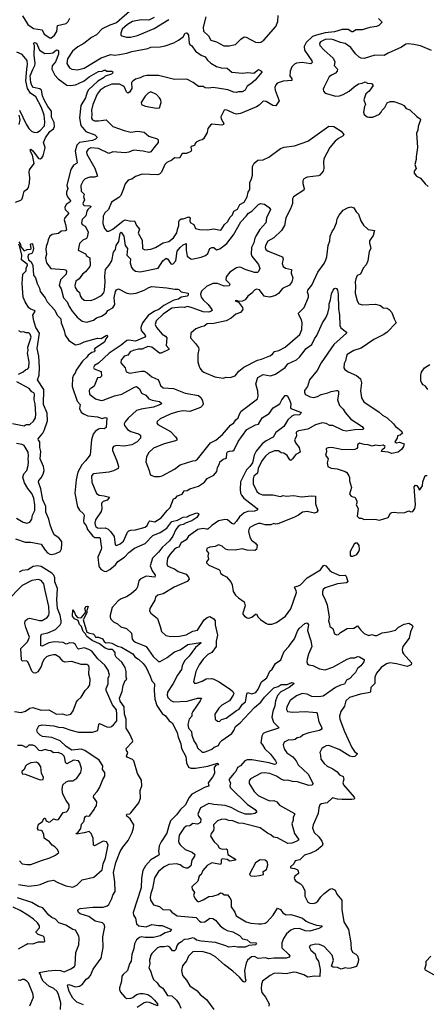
# Model space of a CAD drawing. Extents: x 1843161 to 1959474, y 907081 to 1016326.
# Tile 20 of 256: x 1865409 to 1869677, y 918041 to 928376. Entities that reach past the tile are written whole.
import ezdxf

# ---------------------------------------------------------------- set-up
doc = ezdxf.new("R2010")
doc.units = 0

msp = doc.modelspace()

# ---------------------------------------------------------------- linework, layer by layer
at = {"layer": '0CON20XD'}
for points in [[(1866588, 928485), (1866425, 928343), (1866355, 928319), (1866275, 928281), (1866215, 928218), (1866161, 928189), (1866083, 928127), (1866019, 928091), (1865963, 928045), (1865912, 927965), (1865904, 927915), (1865931, 927871), (1865955, 927857), (1866015, 927850), (1866085, 927868), (1866264, 927974), (1866365, 928010), (1866405, 928004), (1866455, 928010), (1866535, 928025), (1866585, 928043), (1866755, 928075), (1866785, 928088), (1866885, 928091), (1866935, 928100), (1867026, 928134), (1867075, 928161), (1867124, 928195), (1867145, 928234), (1867159, 928239), (1867168, 928235), (1867179, 928215), (1867188, 928125), (1867194, 928115), (1867215, 928100), (1867255, 928047), (1867315, 928003), (1867354, 927985), (1867380, 927950), (1867415, 927919), (1867476, 927886), (1867525, 927872), (1867585, 927866), (1867635, 927824), (1867747, 927813), (1867805, 927820), (1867865, 927814), (1867915, 927853), (1867946, 927836), (1867949, 927825), (1867880, 927740), (1867835, 927701), (1867795, 927678), (1867774, 927636), (1867745, 927620), (1867705, 927619), (1867685, 927611), (1867655, 927614), (1867595, 927640), (1867485, 927658), (1867435, 927664), (1867395, 927656), (1867355, 927661), (1867335, 927676), (1867285, 927673), (1867229, 927715), (1867163, 927753), (1867035, 927748), (1866865, 927790), (1866745, 927789), (1866707, 927783), (1866674, 927766), (1866625, 927752), (1866595, 927732), (1866584, 927716), (1866585, 927654), (1866562, 927615), (1866545, 927605), (1866530, 927620), (1866505, 927673), (1866455, 927700), (1866375, 927698), (1866305, 927670), (1866255, 927635), (1866222, 927595), (1866177, 927485), (1866161, 927425), (1866165, 927385), (1866161, 927341), (1866174, 927324), (1866195, 927315), (1866235, 927313), (1866315, 927323), (1866386, 927256), (1866505, 927212), (1866575, 927195), (1866644, 927205), (1866715, 927196), (1866765, 927154), (1866852, 927125), (1866863, 927115), (1866863, 927085), (1866818, 927032), (1866785, 926988), (1866765, 926981), (1866705, 926997), (1866605, 927005), (1866555, 926986), (1866515, 926979), (1866385, 926989), (1866345, 926972), (1866235, 927025), (1866155, 927030), (1866126, 927015), (1866111, 926989), (1866114, 926965), (1866196, 926816), (1866224, 926735), (1866195, 926722), (1866145, 926724), (1866095, 926705), (1866075, 926685), (1866052, 926635), (1866053, 926575), (1866086, 926545), (1866078, 926515), (1866088, 926485), (1866071, 926445), (1866074, 926435), (1866087, 926427), (1866144, 926423), (1866158, 926415), (1866125, 926384), (1866115, 926366), (1866102, 926318), (1866063, 926277), (1866058, 926245), (1866066, 926226), (1866095, 926210), (1866123, 926155), (1866126, 926145), (1866116, 926093), (1866110, 926080), (1866070, 926060), (1866036, 926025), (1866024, 925955), (1866099, 925919), (1866115, 925893), (1866145, 925875), (1866148, 925795), (1866146, 925784), (1866101, 925729), (1866068, 925705), (1866033, 925657), (1865998, 925632), (1865986, 925586), (1865991, 925565), (1866008, 925535), (1866035, 925513), (1866045, 925476), (1866058, 925455), (1866085, 925431), (1866155, 925430), (1866195, 925443), (1866268, 925482), (1866291, 925509), (1866299, 925535), (1866305, 925625), (1866301, 925685), (1866310, 925755), (1866345, 925795), (1866375, 925845), (1866392, 925935), (1866415, 925965), (1866423, 926005), (1866451, 926049), (1866463, 926135), (1866475, 926144), (1866502, 926105), (1866516, 926005), (1866542, 925975), (1866535, 925905), (1866571, 925865), (1866569, 925825), (1866582, 925775), (1866595, 925757), (1866625, 925736), (1866675, 925728), (1866861, 925769), (1866910, 925845), (1866945, 925874), (1866965, 925861), (1866995, 925812), (1867015, 925809), (1867047, 925843), (1867062, 925945), (1867095, 925985), (1867125, 926012), (1867156, 926026), (1867155, 925955), (1867165, 925895), (1867205, 925865), (1867215, 925863), (1867315, 925882), (1867359, 925901), (1867385, 925922), (1867405, 925974), (1867425, 925986), (1867445, 925983), (1867475, 925960), (1867511, 925969), (1867584, 926026), (1867654, 926116), (1867729, 926255), (1867787, 926313), (1867811, 926345), (1867845, 926365), (1867914, 926436), (1867935, 926447), (1867978, 926438), (1868026, 926406), (1868041, 926385), (1868000, 926295), (1867994, 926245), (1867931, 926175), (1867887, 926103), (1867877, 926083), (1867868, 926035)], [(1865438, 928415), (1865494, 928325), (1865555, 928283), (1865645, 928269), (1865665, 928225), (1865724, 928185), (1865735, 928183), (1865775, 928215), (1865797, 928253), (1865806, 928314), (1865895, 928336), (1865916, 928355), (1865935, 928391)], [(1869175, 928389), (1869208, 928358), (1869210, 928345), (1869180, 928315), (1869155, 928306), (1869085, 928294), (1869005, 928269), (1868942, 928268), (1868905, 928248), (1868895, 928248), (1868855, 928273), (1868795, 928274), (1868715, 928250), (1868615, 928237), (1868526, 928214), (1868482, 928198), (1868416, 928135), (1868394, 928094), (1868400, 928055), (1868474, 927945), (1868480, 927925), (1868465, 927914), (1868375, 927925), (1868315, 927918), (1868295, 927910), (1868265, 927880), (1868247, 927835), (1868246, 927785), (1868267, 927755), (1868265, 927739), (1868175, 927730), (1868112, 927708), (1868097, 927693), (1868088, 927665), (1868089, 927635), (1868132, 927525), (1868099, 927471), (1868065, 927474), (1867995, 927518), (1867965, 927522), (1867921, 927479), (1867895, 927462), (1867725, 927390), (1867685, 927383), (1867660, 927390), (1867595, 927424), (1867565, 927431), (1867554, 927426), (1867521, 927355), (1867524, 927334), (1867550, 927285), (1867548, 927275), (1867531, 927269), (1867425, 927279), (1867410, 927270), (1867383, 927235), (1867375, 927191), (1867338, 927125), (1867325, 927114), (1867295, 927109), (1867260, 927090), (1867249, 927075), (1867244, 927056), (1867210, 927045), (1867206, 927035), (1867211, 927005), (1867205, 926993), (1867159, 926971), (1867115, 926970), (1867085, 926923), (1867035, 926925), (1867007, 926903), (1866952, 926878), (1866934, 926856), (1866899, 926775), (1866875, 926753), (1866855, 926748), (1866695, 926754), (1866625, 926729), (1866585, 926702), (1866549, 926691), (1866517, 926653), (1866498, 926602), (1866469, 926531), (1866451, 926509), (1866371, 926459), (1866340, 926385), (1866303, 926347), (1866286, 926315), (1866282, 926235), (1866299, 926185), (1866325, 926157), (1866345, 926156), (1866385, 926176), (1866495, 926266), (1866515, 926276), (1866575, 926260), (1866613, 926263), (1866635, 926215), (1866666, 926176), (1866654, 926134), (1866695, 926062), (1866699, 925975), (1866721, 925961), (1866785, 925966), (1866833, 925985), (1866915, 926034), (1866975, 926049), (1867025, 926085), (1867060, 926140), (1867065, 926175), (1867081, 926215), (1867081, 926255), (1867087, 926273), (1867104, 926286), (1867125, 926284), (1867185, 926306), (1867198, 926295), (1867193, 926265), (1867198, 926248), (1867235, 926227), (1867255, 926184), (1867295, 926173), (1867385, 926171), (1867445, 926182), (1867515, 926168), (1867525, 926171), (1867558, 926225), (1867589, 926255), (1867618, 926302), (1867642, 926328), (1867655, 926365), (1867695, 926388), (1867720, 926435), (1867765, 926462), (1867795, 926515), (1867806, 926564), (1867823, 926595), (1867824, 926666), (1867842, 926705), (1867852, 926745), (1867854, 926835), (1867870, 926870), (1867908, 926902), (1867965, 926905), (1868025, 926933), (1868146, 927024), (1868185, 927038), (1868295, 927050), (1868435, 927102), (1868655, 927258), (1868708, 927255), (1868785, 927204), (1868811, 927171), (1868806, 927155), (1868755, 927127), (1868720, 927100), (1868664, 927035), (1868601, 926915), (1868598, 926885), (1868603, 926815), (1868595, 926785), (1868559, 926745), (1868545, 926738), (1868425, 926722), (1868390, 926705), (1868382, 926685), (1868381, 926655), (1868394, 926605), (1868393, 926585), (1868284, 926515), (1868274, 926496), (1868274, 926445), (1868251, 926389), (1868201, 926295), (1868188, 926215), (1868158, 926162), (1868075, 926087), (1868015, 926050), (1867990, 926005), (1867987, 925985), (1867993, 925963), (1868016, 925945), (1868166, 925885), (1868173, 925865), (1868165, 925815), (1868176, 925785), (1868198, 925768), (1868262, 925752), (1868260, 925715), (1868277, 925665), (1868267, 925623), (1868242, 925588), (1868167, 925553), (1868125, 925502), (1868095, 925480), (1868035, 925465), (1867989, 925469), (1867974, 925475), (1867925, 925541), (1867895, 925548), (1867872, 925538), (1867844, 925505), (1867805, 925475), (1867775, 925435), (1867749, 925421), (1867708, 925418), (1867685, 925430), (1867670, 925425), (1867705, 925412), (1867749, 925355), (1867750, 925335), (1867726, 925304), (1867678, 925285), (1867627, 925243), (1867575, 925216), (1867445, 925188), (1867377, 925183), (1867345, 925159), (1867315, 925153), (1867259, 925131), (1867204, 925086), (1867203, 925035), (1867255, 924978), (1867284, 924934), (1867289, 924915), (1867280, 924865), (1867280, 924785), (1867292, 924735), (1867304, 924714), (1867320, 924690), (1867342, 924675), (1867458, 924628), (1867545, 924612), (1867575, 924622), (1867619, 924621), (1867672, 924638), (1867710, 924685), (1867761, 924729), (1867905, 924803), (1867948, 924812), (1868035, 924846), (1868064, 924865), (1868085, 924892), (1868128, 924902), (1868195, 924940), (1868348, 925072), (1868372, 925125), (1868373, 925193), (1868367, 925225), (1868339, 925279), (1868336, 925295), (1868396, 925355), (1868440, 925465), (1868441, 925485), (1868431, 925515), (1868435, 925538), (1868475, 925590), (1868540, 925725), (1868604, 925815), (1868624, 925855), (1868634, 925885), (1868646, 926005), (1868664, 926055), (1868668, 926102), (1868692, 926158), (1868707, 926177), (1868736, 926245), (1868743, 926287), (1868762, 926325), (1868805, 926376), (1868848, 926402), (1868885, 926411), (1868915, 926400), (1868940, 926360), (1868966, 926335), (1868990, 926265), (1869018, 926218), (1869065, 926173), (1869132, 926162), (1869118, 926112), (1869082, 926055), (1869081, 926035), (1869094, 925975), (1869077, 925943), (1869064, 925845), (1869046, 925803), (1869015, 925767), (1868987, 925703), (1868951, 925689), (1868936, 925655), (1868930, 925625), (1868935, 925575), (1868931, 925505), (1868950, 925425), (1868970, 925395), (1869006, 925384), (1869145, 925391), (1869196, 925376), (1869225, 925352), (1869267, 925347), (1869287, 925335), (1869314, 925304), (1869338, 925235), (1869359, 925195), (1869265, 925095), (1869230, 925070), (1869125, 925020), (1868992, 924928), (1868915, 924903), (1868847, 924863), (1868838, 924845), (1868829, 924795), (1868814, 924766), (1868812, 924722), (1868822, 924705), (1868858, 924678), (1868945, 924640), (1868986, 924605), (1868996, 924565), (1868985, 924480), (1868997, 924405), (1869021, 924365), (1869183, 924255), (1869216, 924226), (1869267, 924197), (1869333, 924135), (1869353, 924105), (1869377, 924087), (1869412, 924062), (1869427, 924035), (1869404, 924016), (1869375, 924008), (1869372, 923985), (1869348, 923945), (1869364, 923934), (1869395, 923940), (1869444, 923924), (1869438, 923895), (1869417, 923863), (1869383, 923835), (1869315, 923824), (1869278, 923838), (1869208, 923845), (1869212, 923865), (1869238, 923882), (1869246, 923895), (1869225, 923911), (1869185, 923903), (1869145, 923909), (1869109, 923900), (1869067, 923915), (1869025, 923917), (1868975, 923930), (1868953, 923915), (1868954, 923885), (1868949, 923875), (1868925, 923865), (1868802, 923862), (1868685, 923885), (1868647, 923883), (1868627, 923875), (1868631, 923839), (1868620, 923805), (1868646, 923766), (1868636, 923724), (1868643, 923685), (1868677, 923667), (1868742, 923662), (1868825, 923634), (1868844, 923624), (1868865, 923588)], [(1866820, 928400), (1866765, 928372), (1866684, 928374), (1866594, 928355), (1866541, 928325), (1866486, 928275), (1866470, 928235), (1866472, 928215), (1866482, 928205), (1866531, 928191), (1866573, 928193), (1866645, 928211), (1866822, 928285), (1866975, 928379)], [(1867361, 928405), (1867333, 928297), (1867338, 928255), (1867390, 928205), (1867415, 928161), (1867475, 928142), (1867552, 928102), (1867607, 928103), (1867675, 928116), (1867729, 928171), (1867765, 928195), (1867785, 928191), (1867885, 928140), (1867915, 928136), (1867939, 928141), (1867970, 928160), (1868096, 928304), (1868118, 928355), (1868122, 928418)], [(1869733, 928053), (1869615, 928100), (1869545, 928115), (1869485, 928122), (1869462, 928118), (1869415, 928086), (1869275, 928024), (1869235, 927999), (1869135, 928002), (1869025, 927969), (1868993, 927973), (1868973, 927983), (1868935, 928016), (1868885, 928085), (1868825, 928127), (1868775, 928137), (1868704, 928165), (1868675, 928171), (1868615, 928168), (1868566, 928145), (1868556, 928125), (1868561, 928105), (1868605, 928055), (1868701, 927971), (1868717, 927935), (1868711, 927895), (1868746, 927855), (1868742, 927835), (1868725, 927816), (1868681, 927795), (1868658, 927775), (1868605, 927672), (1868596, 927645), (1868599, 927625), (1868615, 927606), (1868631, 927601), (1868724, 927574), (1868765, 927578), (1868805, 927591), (1868866, 927625), (1868918, 927672), (1868965, 927701), (1869005, 927708), (1869035, 927722), (1869061, 927711), (1869100, 927705), (1869120, 927685), (1869077, 927625), (1869041, 927599), (1869022, 927535), (1869039, 927485), (1869029, 927465), (1869017, 927405), (1869025, 927382), (1869055, 927357), (1869075, 927351), (1869115, 927354), (1869185, 927384), (1869203, 927405), (1869213, 927427), (1869243, 927455), (1869267, 927503), (1869297, 927517), (1869335, 927517), (1869415, 927488), (1869440, 927475), (1869464, 927444), (1869505, 927430), (1869579, 927359), (1869612, 927335), (1869617, 927323), (1869590, 927255), (1869587, 927215), (1869573, 927185), (1869586, 927035), (1869569, 926935), (1869570, 926910), (1869557, 926855), (1869569, 926815), (1869549, 926785), (1869551, 926765), (1869574, 926734), (1869615, 926714), (1869665, 926653), (1869698, 926625)], [(1865365, 926459), (1865420, 926480), (1865436, 926495), (1865446, 926534), (1865455, 926575), (1865491, 926599), (1865500, 926615), (1865512, 926665), (1865515, 926715), (1865508, 926775), (1865511, 926799), (1865559, 926865), (1865543, 926953), (1865525, 926986), (1865520, 927010), (1865525, 927015), (1865545, 926998), (1865605, 926920), (1865625, 926915), (1865641, 926925), (1865655, 926945), (1865674, 927015), (1865675, 927035), (1865660, 927085), (1865679, 927135), (1865725, 927203), (1865765, 927229), (1865774, 927255), (1865770, 927295), (1865743, 927353), (1865741, 927415), (1865703, 927463), (1865665, 927535), (1865649, 927575), (1865636, 927635), (1865619, 927649), (1865555, 927663), (1865535, 927686), (1865525, 927715), (1865520, 927785), (1865545, 927853), (1865569, 927895), (1865572, 927915), (1865559, 928005), (1865564, 928104), (1865554, 928126), (1865563, 928137), (1865585, 928128), (1865617, 928057), (1865672, 928022), (1865737, 928023), (1865755, 928029), (1865795, 928059), (1865809, 928055), (1865815, 928045), (1865816, 928014), (1865785, 927935), (1865750, 927890), (1865746, 927855), (1865779, 927795), (1865814, 927754), (1865905, 927688), (1865945, 927685), (1865995, 927693), (1866025, 927705), (1866085, 927734), (1866137, 927775), (1866235, 927833), (1866275, 927837), (1866295, 927847), (1866310, 927845), (1866324, 927834), (1866377, 927837), (1866387, 927827), (1866382, 927815), (1866372, 927805), (1866305, 927783), (1866287, 927765), (1866230, 927730), (1866131, 927639), (1866116, 927615), (1866101, 927555), (1866050, 927475), (1866035, 927345), (1866050, 927265), (1866103, 927203), (1866198, 927168), (1866219, 927145), (1866219, 927135), (1866205, 927122), (1866172, 927108), (1866035, 927087), (1866010, 927060), (1865991, 926995), (1866011, 926875), (1866005, 926865), (1865975, 926850), (1865944, 926805), (1865906, 926654), (1865904, 926634), (1865915, 926605), (1865899, 926565), (1865899, 926545), (1865909, 926515), (1865942, 926475), (1865939, 926465), (1865895, 926435), (1865881, 926405), (1865886, 926385), (1865924, 926345), (1865882, 926295), (1865876, 926275), (1865891, 926225), (1865899, 926165), (1865885, 926158), (1865845, 926156), (1865815, 926130), (1865750, 926120), (1865726, 926105), (1865706, 926065), (1865702, 926035), (1865686, 925994), (1865683, 925965), (1865690, 925915), (1865680, 925875), (1865689, 925825), (1865735, 925765), (1865874, 925754), (1865889, 925749), (1865901, 925735), (1865895, 925703), (1865836, 925645), (1865823, 925585), (1865845, 925552), (1865868, 925458), (1865906, 925416), (1865927, 925365), (1865958, 925318), (1866013, 925253), (1866065, 925210), (1866115, 925202), (1866185, 925222), (1866215, 925245), (1866266, 925264), (1866315, 925295), (1866335, 925325), (1866387, 925353), (1866406, 925385), (1866399, 925455), (1866415, 925522), (1866425, 925540), (1866445, 925550), (1866534, 925504), (1866575, 925498), (1866630, 925505), (1866715, 925535), (1866764, 925566), (1866795, 925575), (1866955, 925561), (1867036, 925546), (1867068, 925548), (1867078, 925545), (1867105, 925518), (1867178, 925505), (1867178, 925485), (1867166, 925475), (1867105, 925465), (1867075, 925444), (1867028, 925432), (1866923, 925377), (1866871, 925335), (1866823, 925317), (1866759, 925271), (1866698, 925195), (1866680, 925145), (1866684, 925114), (1866726, 925065), (1866729, 925055), (1866724, 925045), (1866625, 925003), (1866555, 925013), (1866532, 925008), (1866475, 924959), (1866348, 924875), (1866235, 924771), (1866194, 924745), (1866184, 924725), (1866190, 924710), (1866263, 924683), (1866266, 924634), (1866255, 924620), (1866224, 924616), (1866191, 924529), (1866161, 924509), (1866147, 924503), (1866138, 924485), (1866142, 924445), (1866205, 924395), (1866265, 924380), (1866285, 924382), (1866405, 924428), (1866480, 924445), (1866615, 924519), (1866635, 924524), (1866665, 924500), (1866689, 924455), (1866734, 924433), (1866765, 924397), (1866801, 924381), (1866875, 924368), (1866894, 924355), (1866896, 924345), (1866888, 924335), (1866815, 924308), (1866685, 924289), (1866635, 924272), (1866547, 924193), (1866515, 924153), (1866507, 924135), (1866510, 924115), (1866542, 924075), (1866575, 924053), (1866655, 924029), (1866676, 924015), (1866676, 923985), (1866641, 923945), (1866585, 923912), (1866505, 923900), (1866425, 923906), (1866393, 923895), (1866382, 923878), (1866382, 923855), (1866429, 923745), (1866446, 923685), (1866442, 923665), (1866395, 923640), (1866345, 923627), (1866185, 923608), (1866175, 923604), (1866162, 923585), (1866165, 923520), (1866215, 923404), (1866244, 923384), (1866295, 923379), (1866353, 923365), (1866326, 923334), (1866285, 923320), (1866271, 923305), (1866266, 923294), (1866270, 923245), (1866264, 923215), (1866205, 923125), (1866198, 923095), (1866200, 923070), (1866208, 923055), (1866225, 923042), (1866255, 923037), (1866305, 923042), (1866338, 923028), (1866361, 923005), (1866400, 922950), (1866410, 922865), (1866425, 922857), (1866465, 922873), (1866497, 922903), (1866542, 922995), (1866555, 923009), (1866575, 923017), (1866625, 923020), (1866725, 923050), (1866748, 923065), (1866764, 923105), (1866775, 923114), (1866828, 923105), (1866895, 923146), (1866956, 923225), (1866987, 923255), (1867023, 923345), (1867045, 923355), (1867065, 923378), (1867113, 923395), (1867135, 923431), (1867166, 923434), (1867195, 923453), (1867285, 923480), (1867348, 923522), (1867375, 923560), (1867445, 923596), (1867477, 923635), (1867486, 923675), (1867505, 923715)], [(1865405, 927426), (1865475, 927279), (1865505, 927232), (1865533, 927205), (1865565, 927190), (1865595, 927194), (1865625, 927211), (1865669, 927261), (1865672, 927305), (1865665, 927375), (1865636, 927455), (1865577, 927565), (1865523, 927603), (1865492, 927652), (1865474, 927735), (1865485, 927855), (1865492, 927905), (1865486, 927946), (1865435, 928010), (1865380, 928035)], [(1866845, 927447), (1866875, 927452), (1866894, 927505), (1866889, 927535), (1866877, 927557), (1866845, 927589), (1866785, 927617), (1866756, 927604), (1866725, 927574), (1866683, 927505), (1866688, 927485), (1866725, 927469), (1866845, 927447)], [(1865402, 927275), (1865413, 927325), (1865402, 927372)], [(1865366, 922926), (1865465, 922893), (1865525, 922892), (1865617, 922873), (1865635, 922871), (1865675, 922808), (1865700, 922780), (1865725, 922766), (1865745, 922763), (1865789, 922771), (1865834, 922795), (1865847, 922823), (1865852, 922875), (1865850, 922895), (1865838, 922915), (1865818, 922938), (1865771, 922970), (1865746, 923025), (1865727, 923075), (1865715, 923134), (1865682, 923205), (1865683, 923265), (1865650, 923335), (1865632, 923452), (1865607, 923523), (1865611, 923539), (1865633, 923567), (1865654, 923606), (1865664, 923645), (1865658, 923685), (1865625, 923765), (1865631, 923845), (1865621, 923885), (1865620, 923945), (1865605, 923962), (1865604, 923975), (1865615, 923995), (1865653, 924037), (1865666, 924064), (1865699, 924165), (1865698, 924245), (1865658, 924335), (1865662, 924495), (1865596, 924595), (1865612, 924645), (1865616, 924724), (1865609, 924845), (1865592, 924925), (1865616, 925085), (1865579, 925145), (1865556, 925215), (1865548, 925275), (1865571, 925315), (1865562, 925325), (1865525, 925336), (1865505, 925350), (1865465, 925416), (1865444, 925465), (1865434, 925605), (1865443, 925703), (1865475, 925740), (1865478, 925772), (1865492, 925795), (1865490, 925805), (1865426, 925856), (1865430, 925905), (1865410, 925990), (1865399, 926019)], [(1865398, 926045), (1865417, 926015), (1865421, 925991), (1865455, 925951), (1865487, 925963), (1865525, 925967), (1865529, 925975), (1865522, 926018), (1865535, 926028), (1865542, 926022), (1865555, 925975), (1865545, 925941), (1865535, 925923), (1865500, 925910), (1865494, 925885), (1865502, 925855), (1865528, 925835), (1865546, 925796), (1865553, 925695), (1865574, 925665), (1865592, 925605), (1865618, 925558), (1865622, 925522), (1865676, 925456), (1865698, 925415), (1865777, 925327), (1865802, 925275), (1865839, 925235), (1865844, 925195), (1865874, 925114)], [(1867868, 926035), (1867843, 925985), (1867838, 925915), (1867845, 925895), (1867916, 925805), (1867928, 925765), (1867917, 925733), (1867905, 925723), (1867875, 925722), (1867775, 925753), (1867735, 925776), (1867712, 925778), (1867685, 925772), (1867613, 925725), (1867577, 925675), (1867574, 925644), (1867610, 925605), (1867614, 925595), (1867608, 925582), (1867555, 925579), (1867485, 925607), (1867437, 925607), (1867370, 925575), (1867316, 925525), (1867305, 925495), (1867312, 925465), (1867335, 925435), (1867388, 925385), (1867426, 925335), (1867428, 925325), (1867420, 925315), (1867394, 925306), (1867335, 925311), (1867229, 925349), (1867175, 925365), (1867135, 925355), (1867105, 925359), (1867005, 925349), (1866914, 925285), (1866840, 925215), (1866832, 925175), (1866844, 925145), (1866905, 925075), (1866941, 925055), (1866955, 925035), (1866948, 924955), (1866974, 924925), (1866974, 924915), (1866895, 924876), (1866875, 924874), (1866795, 924939), (1866755, 924944), (1866695, 924917), (1866655, 924917), (1866601, 924905), (1866570, 924890), (1866545, 924856), (1866506, 924843), (1866498, 924835), (1866474, 924805), (1866471, 924775), (1866515, 924720), (1866525, 924680), (1866565, 924664), (1866645, 924678), (1866686, 924686), (1866715, 924685), (1866748, 924668), (1866797, 924627), (1866860, 924600), (1866871, 924585), (1866888, 924535), (1866915, 924510), (1867025, 924505), (1867145, 924455), (1867285, 924430), (1867313, 924405), (1867328, 924375), (1867334, 924345), (1867328, 924325), (1867305, 924305), (1867195, 924263), (1867125, 924270), (1867065, 924261), (1866989, 924235), (1866884, 924185), (1866851, 924159), (1866849, 924145), (1866858, 924128), (1866993, 924053), (1867046, 923996), (1867058, 923975), (1867057, 923963), (1867046, 923954), (1866925, 923925), (1866815, 923879), (1866765, 923833), (1866741, 923789), (1866734, 923735), (1866769, 923645), (1866778, 923598), (1866825, 923580), (1866875, 923581), (1866905, 923589), (1867035, 923659), (1867095, 923703), (1867225, 923746), (1867255, 923750), (1867275, 923762), (1867412, 923935), (1867468, 923962), (1867537, 924023), (1867621, 924119), (1867655, 924144), (1867676, 924174), (1867701, 924195), (1867716, 924234), (1867735, 924266), (1867905, 924396), (1867912, 924425), (1867908, 924475), (1867888, 924555), (1867910, 924620), (1867965, 924650), (1868042, 924638), (1868095, 924655), (1868195, 924726), (1868225, 924762), (1868315, 924807), (1868345, 924835), (1868415, 924923), (1868476, 924965), (1868504, 925025), (1868529, 925061), (1868588, 925195), (1868624, 925245), (1868645, 925295), (1868657, 925355), (1868657, 925395), (1868673, 925435), (1868683, 925497), (1868699, 925535), (1868715, 925554), (1868725, 925557), (1868735, 925553), (1868745, 925537), (1868753, 925495), (1868755, 925345), (1868767, 925275), (1868769, 925165), (1868780, 925140), (1868840, 925095), (1868840, 925085), (1868708, 924965), (1868574, 924775), (1868533, 924695), (1868451, 924595), (1868431, 924525), (1868399, 924485), (1868398, 924465), (1868405, 924446), (1868415, 924439), (1868457, 924417), (1868495, 924411), (1868535, 924419), (1868575, 924443), (1868645, 924459), (1868677, 924473), (1868735, 924484), (1868745, 924484), (1868754, 924475), (1868755, 924445), (1868744, 924385), (1868765, 924325), (1868805, 924289), (1868825, 924254), (1868885, 924181), (1869004, 924105), (1869018, 924085), (1869014, 924076), (1868925, 924070), (1868835, 924056), (1868805, 924064), (1868695, 924115), (1868665, 924118), (1868625, 924138), (1868585, 924143), (1868515, 924125), (1868435, 924079), (1868335, 924062), (1868310, 924045), (1868314, 924005), (1868292, 923965), (1868303, 923935), (1868342, 923885), (1868354, 923835), (1868308, 923812), (1868271, 923765), (1868255, 923750), (1868245, 923756), (1868215, 923801), (1868182, 923825), (1868155, 923830), (1868125, 923850), (1868085, 923851), (1868025, 923826), (1867989, 923795), (1867952, 923745), (1867913, 923665), (1867906, 923615), (1867866, 923585), (1867858, 923555), (1867859, 923505), (1867899, 923425), (1867923, 923403), (1867957, 923387), (1868065, 923388), (1868145, 923370), (1868175, 923380), (1868205, 923376), (1868285, 923380), (1868365, 923367), (1868475, 923377), (1868513, 923373), (1868514, 923295), (1868540, 923225), (1868529, 923205), (1868505, 923197), (1868427, 923213), (1868376, 923206), (1868335, 923175), (1868285, 923151), (1868117, 923083), (1868095, 923081), (1868075, 923086), (1868045, 923075), (1867985, 923075), (1867935, 923087), (1867915, 923086), (1867878, 923075), (1867825, 923046), (1867813, 923025), (1867811, 923005), (1867826, 922945), (1867841, 922911), (1867885, 922880), (1867900, 922855), (1867896, 922815), (1867877, 922803), (1867795, 922809), (1867745, 922823), (1867671, 922809), (1867595, 922812), (1867569, 922819), (1867535, 922850), (1867495, 922862), (1867460, 922845), (1867405, 922839), (1867372, 922825), (1867368, 922805), (1867390, 922775), (1867382, 922745), (1867390, 922715), (1867368, 922685), (1867370, 922675), (1867395, 922651), (1867498, 922605), (1867508, 922595), (1867518, 922565), (1867545, 922544), (1867578, 922528), (1867624, 922474), (1867638, 922445), (1867649, 922375), (1867674, 922335), (1867705, 922306), (1867766, 922265), (1867776, 922225), (1867750, 922145), (1867751, 922135), (1867769, 922115), (1867795, 922098), (1867815, 922094), (1867845, 922104), (1867885, 922137), (1867895, 922138), (1867908, 922108), (1867935, 922080), (1867992, 922042), (1868015, 922032), (1868055, 922031), (1868105, 922050), (1868199, 922115), (1868255, 922192), (1868313, 922365), (1868311, 922385), (1868292, 922415), (1868297, 922423), (1868335, 922432), (1868355, 922444), (1868425, 922518), (1868565, 922602), (1868595, 922644), (1868605, 922649), (1868622, 922642), (1868664, 922594), (1868682, 922582), (1868771, 922541), (1868826, 922545), (1868836, 922535), (1868852, 922475), (1868840, 922465), (1868745, 922453), (1868617, 922413), (1868596, 922395), (1868586, 922375), (1868586, 922345), (1868617, 922287), (1868637, 922235), (1868656, 922104), (1868650, 922065), (1868662, 922035), (1868666, 922005), (1868696, 921985), (1868715, 921930), (1868735, 921920), (1868755, 921923), (1868777, 921945), (1868845, 921984), (1868915, 921988), (1868955, 922013), (1868985, 921970), (1869025, 921932), (1869075, 921912), (1869105, 921923), (1869135, 921912), (1869157, 921913), (1869215, 921939), (1869285, 921950), (1869355, 921968), (1869385, 921999), (1869445, 922031), (1869495, 922042), (1869530, 922020), (1869534, 922005), (1869510, 921950), (1869496, 921885), (1869432, 921795), (1869424, 921765), (1869427, 921737), (1869438, 921718), (1869522, 921625), (1869517, 921603), (1869475, 921586), (1869365, 921614), (1869295, 921625), (1869260, 921615), (1869202, 921575), (1869154, 921515), (1869138, 921475), (1869135, 921409), (1869096, 921365), (1869092, 921325), (1869086, 921315), (1868985, 921298), (1868869, 921261), (1868832, 921225), (1868818, 921172), (1868780, 921115), (1868767, 921065), (1868770, 921035), (1868818, 920905), (1868894, 920735), (1868924, 920695), (1868951, 920675), (1868952, 920665), (1868925, 920643), (1868905, 920639), (1868875, 920645), (1868764, 920715), (1868655, 920758), (1868625, 920754), (1868600, 920740), (1868582, 920725), (1868558, 920685), (1868568, 920655), (1868570, 920615), (1868605, 920567), (1868635, 920539), (1868695, 920511), (1868741, 920481), (1868765, 920451), (1868803, 920433), (1868813, 920405), (1868802, 920365), (1868809, 920345), (1868919, 920215), (1868924, 920205), (1868919, 920195), (1868895, 920189), (1868795, 920191), (1868745, 920193), (1868692, 920208), (1868635, 920155), (1868576, 920144), (1868560, 920135), (1868548, 920102), (1868543, 920045), (1868488, 919925), (1868481, 919895), (1868499, 919845), (1868549, 919799), (1868581, 919755), (1868590, 919725), (1868585, 919705), (1868525, 919655), (1868465, 919626), (1868400, 919605), (1868351, 919559), (1868302, 919548), (1868286, 919515), (1868252, 919485), (1868250, 919475), (1868295, 919467), (1868323, 919455), (1868331, 919445), (1868336, 919415), (1868298, 919385), (1868290, 919365), (1868292, 919355), (1868305, 919337), (1868355, 919307), (1868375, 919288), (1868402, 919235), (1868402, 919175), (1868433, 919113), (1868455, 919101), (1868495, 919099), (1868522, 919108), (1868537, 919123), (1868570, 919170), (1868605, 919205), (1868665, 919248), (1868685, 919256), (1868720, 919240), (1868738, 919198), (1868789, 919135), (1868789, 919035), (1868812, 918905), (1868861, 918825), (1868885, 918685), (1868889, 918615), (1868905, 918586), (1868937, 918567), (1868955, 918548), (1868965, 918515), (1868963, 918485), (1868945, 918439), (1868885, 918419), (1868855, 918416), (1868825, 918424), (1868785, 918409), (1868745, 918428), (1868700, 918430), (1868683, 918443), (1868704, 918505), (1868688, 918558), (1868605, 918646), (1868555, 918668), (1868515, 918672), (1868457, 918657), (1868447, 918645)], [(1865396, 924655), (1865445, 924681), (1865468, 924702), (1865495, 924710), (1865506, 924724), (1865508, 924785), (1865489, 924875), (1865497, 924905), (1865493, 924937), (1865528, 925045), (1865520, 925075), (1865505, 925088), (1865475, 925090), (1865450, 925100), (1865425, 925096), (1865399, 925109)], [(1865874, 925114), (1865886, 925065), (1865925, 925007), (1865994, 924964), (1866045, 924975), (1866085, 924993), (1866225, 925032), (1866265, 925031), (1866315, 925062), (1866325, 925063), (1866333, 925055), (1866313, 925027), (1866299, 924991), (1866198, 924925), (1866190, 924915), (1866199, 924905), (1866195, 924889), (1866165, 924884), (1866126, 924854), (1866114, 924835), (1866068, 924792), (1866003, 924697), (1865991, 924665), (1865974, 924645), (1865964, 924615), (1865961, 924525), (1866013, 924373), (1866045, 924335), (1866036, 924295), (1866055, 924256), (1866077, 924237), (1866125, 924218), (1866224, 924206), (1866275, 924190), (1866305, 924201), (1866324, 924195), (1866316, 924095), (1866295, 924081), (1866255, 924085), (1866235, 924078), (1866202, 924055), (1866181, 924025), (1866162, 923965), (1866150, 923810), (1866101, 923745), (1866062, 923705), (1866018, 923625), (1866000, 923545), (1865988, 923405), (1866015, 923264), (1866036, 923226), (1866078, 923188), (1866085, 923175), (1866077, 923115), (1866083, 923095), (1866105, 923068), (1866122, 923025), (1866175, 922953), (1866199, 922939), (1866245, 922940), (1866255, 922935), (1866260, 922870), (1866268, 922835), (1866265, 922815), (1866229, 922735), (1866238, 922645), (1866245, 922625), (1866265, 922604), (1866295, 922587), (1866315, 922585), (1866355, 922605), (1866415, 922655), (1866440, 922690), (1866508, 922735), (1866555, 922783), (1866615, 922830), (1866725, 922878), (1866805, 922961), (1866885, 922992), (1866953, 923037), (1867005, 923107), (1867065, 923121), (1867125, 923153), (1867165, 923156), (1867188, 923172), (1867268, 923198), (1867284, 923194), (1867290, 923185), (1867268, 923152), (1867215, 923117), (1867156, 923096), (1867125, 923077), (1867095, 923070), (1867073, 923055), (1867047, 923023), (1867016, 922955), (1866981, 922905), (1866903, 922835), (1866865, 922785), (1866802, 922725), (1866777, 922645), (1866801, 922591), (1866831, 922545), (1866826, 922525), (1866735, 922535), (1866675, 922505), (1866660, 922485), (1866647, 922423), (1866632, 922395), (1866580, 922350), (1866531, 922319), (1866474, 922296), (1866443, 922277), (1866381, 922205), (1866360, 922125), (1866359, 922105), (1866367, 922085), (1866395, 922056), (1866434, 922034), (1866472, 922002), (1866529, 921985), (1866583, 921935), (1866591, 921875), (1866605, 921856), (1866625, 921841), (1866737, 921795), (1866810, 921690), (1866865, 921639), (1866885, 921640), (1866958, 921682), (1867035, 921739), (1867095, 921760), (1867175, 921818), (1867305, 921840), (1867313, 921835), (1867253, 921787), (1867186, 921695), (1867137, 921645), (1867115, 921594), (1867108, 921555), (1867065, 921496), (1867021, 921409), (1866962, 921318), (1866957, 921285), (1866965, 921260), (1866995, 921230), (1867025, 921215), (1867165, 921224), (1867275, 921254), (1867316, 921255), (1867304, 921225), (1867225, 921115), (1867216, 921095), (1867214, 921065), (1867188, 921035), (1867172, 920978), (1867181, 920941), (1867211, 920905), (1867216, 920865), (1867235, 920805), (1867266, 920766), (1867275, 920734), (1867325, 920689), (1867345, 920688), (1867395, 920705), (1867425, 920718), (1867451, 920739), (1867494, 920756), (1867511, 920789), (1867530, 920810), (1867635, 920885), (1867656, 920914), (1867674, 920956), (1867724, 920995), (1867767, 921043), (1867875, 921158), (1867939, 921211), (1867977, 921265), (1868075, 921363), (1868122, 921378), (1868155, 921399), (1868215, 921396), (1868265, 921419), (1868284, 921414), (1868286, 921405), (1868238, 921365), (1868150, 921320), (1868116, 921284), (1868095, 921226), (1868088, 921175), (1868066, 921115), (1868055, 921055), (1868073, 921003), (1868121, 920955), (1868128, 920945), (1868125, 920938), (1867985, 920895), (1867965, 920882), (1867951, 920855), (1867939, 920785), (1867959, 920765), (1867982, 920722), (1868041, 920665), (1868093, 920595), (1868104, 920575), (1868099, 920561), (1868085, 920559), (1868027, 920577), (1867845, 920608), (1867795, 920606), (1867772, 920595), (1867725, 920544), (1867694, 920525), (1867678, 920485), (1867655, 920465), (1867609, 920405), (1867609, 920389), (1867622, 920365), (1867614, 920334), (1867617, 920315), (1867799, 920139), (1867880, 920085), (1867894, 920065), (1867893, 920055), (1867878, 920045), (1867843, 920037), (1867775, 920038), (1867705, 920065), (1867630, 920105), (1867565, 920126), (1867445, 920139), (1867395, 920149), (1867308, 920102), (1867279, 920035), (1867284, 920015), (1867311, 919985), (1867305, 919949), (1867275, 919931), (1867225, 919938), (1867195, 919914), (1867155, 919910), (1867131, 919889), (1867084, 919815), (1867075, 919755), (1867078, 919735), (1867092, 919715), (1867147, 919667), (1867218, 919638), (1867246, 919615), (1867244, 919595), (1867216, 919555), (1867204, 919495), (1867175, 919470), (1867155, 919470), (1867125, 919480), (1867095, 919505), (1867055, 919516), (1866975, 919507), (1866926, 919485), (1866867, 919435), (1866825, 919368), (1866802, 919255), (1866785, 919205), (1866778, 919165), (1866781, 919135), (1866813, 919085), (1866876, 919066), (1866912, 919035), (1866985, 919032), (1867007, 919007), (1867061, 918971), (1867261, 918951), (1867295, 918913), (1867315, 918902), (1867353, 918907), (1867405, 918944), (1867435, 918941), (1867465, 918924), (1867513, 918865), (1867555, 918832), (1867587, 918817), (1867645, 918803), (1867715, 918762), (1867749, 918729), (1867795, 918719), (1867829, 918689), (1867886, 918685), (1867896, 918675), (1867885, 918665), (1867815, 918658), (1867775, 918641), (1867695, 918641), (1867665, 918648), (1867605, 918642), (1867574, 918654), (1867465, 918689), (1867315, 918702), (1867265, 918715), (1867245, 918732), (1867225, 918738), (1867177, 918723), (1867138, 918722), (1867125, 918715), (1867106, 918695), (1867071, 918675), (1867057, 918653), (1867048, 918615), (1867035, 918602), (1867012, 918602), (1866985, 918640), (1866965, 918651), (1866925, 918643), (1866885, 918645), (1866857, 918633), (1866795, 918574), (1866784, 918555), (1866772, 918505), (1866776, 918465), (1866766, 918425), (1866783, 918393), (1866798, 918335), (1866813, 918303), (1866852, 918265), (1866872, 918235), (1866910, 918210), (1866962, 918135), (1867005, 918130), (1867056, 918086), (1867084, 918044), (1867102, 918002)], [(1869694, 924494), (1869669, 924529), (1869645, 924542), (1869629, 924559), (1869620, 924585), (1869618, 924645), (1869627, 924675), (1869657, 924723), (1869715, 924756)], [(1865335, 924136), (1865455, 924114), (1865475, 924128), (1865515, 924128), (1865555, 924160), (1865573, 924197), (1865579, 924235), (1865572, 924345), (1865562, 924385), (1865565, 924445), (1865558, 924458), (1865535, 924471), (1865509, 924505), (1865378, 924575)], [(1867505, 923715), (1867511, 923735), (1867523, 923747), (1867545, 923762), (1867581, 923775), (1867584, 923825), (1867591, 923839), (1867612, 923848), (1867645, 923850), (1867659, 923861), (1867701, 923949), (1867792, 924075), (1867885, 924125), (1867915, 924131), (1867955, 924196), (1868027, 924243), (1868070, 924300), (1868141, 924345), (1868159, 924385), (1868195, 924430), (1868215, 924430), (1868242, 924385), (1868254, 924345), (1868250, 924305), (1868254, 924294), (1868357, 924257), (1868364, 924245), (1868345, 924229), (1868287, 924223), (1868265, 924214), (1868225, 924177), (1868181, 924105), (1868098, 924042), (1868068, 923995), (1867995, 923955), (1867955, 923924), (1867892, 923848), (1867870, 923805), (1867851, 923725), (1867825, 923685), (1867789, 923651), (1867725, 923525), (1867722, 923445), (1867727, 923407), (1867736, 923386), (1867762, 923352), (1867902, 923245), (1867908, 923235), (1867903, 923227), (1867875, 923216), (1867805, 923214), (1867765, 923200), (1867715, 923157), (1867685, 923111), (1867655, 923082), (1867635, 923089), (1867590, 923125), (1867565, 923130), (1867495, 923114), (1867425, 923067), (1867385, 923029), (1867368, 923028), (1867335, 923036), (1867280, 923025), (1867182, 922955), (1867156, 922915), (1867105, 922883), (1867080, 922840), (1867055, 922833), (1867035, 922817), (1866988, 922765), (1866962, 922725), (1866954, 922665), (1866962, 922645), (1866996, 922625), (1867033, 922613), (1867074, 922584), (1867155, 922557), (1867182, 922525), (1867186, 922505), (1867165, 922479), (1867029, 922421), (1866915, 922348), (1866860, 922335), (1866836, 922314), (1866826, 922284), (1866776, 922195), (1866772, 922172), (1866787, 922145), (1866855, 922089), (1866884, 922005), (1866898, 921955), (1866942, 921912), (1866995, 921900), (1867085, 921906), (1867155, 921919), (1867225, 921958), (1867275, 921969), (1867345, 922077), (1867375, 922102), (1867405, 922110), (1867446, 922086), (1867459, 922065), (1867459, 922025), (1867484, 921915), (1867472, 921852), (1867472, 921795), (1867425, 921733), (1867385, 921712), (1867335, 921665), (1867292, 921605), (1867259, 921535), (1867233, 921425), (1867245, 921410), (1867265, 921412), (1867325, 921431), (1867365, 921457), (1867425, 921460), (1867445, 921454), (1867502, 921425), (1867622, 921345), (1867646, 921325), (1867656, 921305), (1867651, 921285), (1867611, 921225), (1867529, 921181), (1867499, 921151), (1867458, 921085), (1867462, 921035), (1867485, 921013), (1867505, 921011), (1867528, 921032), (1867577, 921043), (1867683, 921125), (1867711, 921139), (1867748, 921192), (1867778, 921215), (1867792, 921298), (1867801, 921315), (1867845, 921299), (1867887, 921315), (1867911, 921349), (1867947, 921425), (1868003, 921467), (1868035, 921537), (1868060, 921560), (1868093, 921617), (1868151, 921655), (1868169, 921701), (1868186, 921743), (1868235, 921795), (1868257, 921833), (1868295, 921876), (1868325, 921956), (1868343, 921987), (1868401, 922039), (1868425, 922044), (1868441, 922025), (1868431, 921965), (1868466, 921855), (1868474, 921795), (1868439, 921715), (1868425, 921663), (1868422, 921635), (1868431, 921615), (1868445, 921603), (1868486, 921596), (1868555, 921562), (1868615, 921553), (1868695, 921578), (1868845, 921664), (1868885, 921676), (1868925, 921678), (1868955, 921690), (1868975, 921688), (1869018, 921665), (1869023, 921653), (1869020, 921635), (1868991, 921595), (1868954, 921565), (1868933, 921525), (1868910, 921500), (1868875, 921461), (1868838, 921442), (1868819, 921401), (1868775, 921391), (1868724, 921366), (1868596, 921274), (1868545, 921269), (1868475, 921273), (1868425, 921296), (1868375, 921302), (1868315, 921278), (1868249, 921231), (1868214, 921165), (1868211, 921135), (1868220, 921115), (1868275, 921107), (1868405, 921116), (1868523, 921103), (1868532, 921095), (1868548, 921005), (1868576, 920955), (1868579, 920935), (1868574, 920925), (1868556, 920915), (1868445, 920892), (1868385, 920870), (1868355, 920845), (1868322, 920838), (1868301, 920819), (1868265, 920815), (1868234, 920816), (1868185, 920794), (1868176, 920765), (1868185, 920721), (1868212, 920682), (1868277, 920637), (1868310, 920595), (1868332, 920555), (1868436, 920455), (1868489, 920355), (1868475, 920341), (1868445, 920338), (1868325, 920377), (1868271, 920381), (1868225, 920395), (1868185, 920390), (1868145, 920407), (1868105, 920434), (1868035, 920462), (1867975, 920471), (1867942, 920468), (1867832, 920408), (1867816, 920385), (1867819, 920359), (1867869, 920275), (1867913, 920233), (1868008, 920188), (1868035, 920177), (1868075, 920179), (1868107, 920167), (1868135, 920131), (1868293, 920043), (1868298, 920035), (1868278, 920005), (1868278, 919975), (1868264, 919935), (1868294, 919835), (1868337, 919775), (1868334, 919765), (1868311, 919749), (1868265, 919731), (1868225, 919728), (1868115, 919787), (1868073, 919795), (1868045, 919821), (1868009, 919839), (1867934, 919894), (1867755, 919940), (1867705, 919942), (1867645, 919968), (1867605, 919970), (1867565, 919983), (1867525, 919982), (1867484, 919966), (1867444, 919925), (1867446, 919885), (1867444, 919865), (1867417, 919835), (1867412, 919805), (1867449, 919745), (1867486, 919716), (1867504, 919685), (1867515, 919676), (1867535, 919668), (1867575, 919674), (1867585, 919667), (1867595, 919615), (1867673, 919565), (1867674, 919555), (1867615, 919545), (1867585, 919561), (1867535, 919569), (1867522, 919558), (1867522, 919525), (1867515, 919508), (1867425, 919526), (1867375, 919498), (1867332, 919445), (1867312, 919405), (1867294, 919385), (1867277, 919333), (1867214, 919275), (1867220, 919250), (1867244, 919215), (1867232, 919182), (1867253, 919145), (1867272, 919122), (1867285, 919118), (1867335, 919138), (1867395, 919174), (1867436, 919175), (1867491, 919195), (1867515, 919210), (1867535, 919206), (1867555, 919189), (1867591, 919191), (1867615, 919158), (1867629, 919135), (1867629, 919065), (1867666, 919007), (1867681, 918971), (1867785, 918908), (1867835, 918893), (1867915, 918886), (1867946, 918884), (1867985, 918894), (1868005, 918906), (1868068, 918975), (1868115, 919049), (1868145, 919036), (1868170, 919000), (1868205, 918980), (1868255, 918982), (1868315, 918967), (1868376, 918945), (1868415, 918913), (1868445, 918900), (1868525, 918871), (1868582, 918865), (1868581, 918855), (1868549, 918835), (1868455, 918810), (1868405, 918812), (1868345, 918838), (1868285, 918833), (1868255, 918819), (1868208, 918782), (1868177, 918733), (1868160, 918685), (1868160, 918635), (1868233, 918565), (1868243, 918545), (1868238, 918535), (1868205, 918525), (1868075, 918527), (1868025, 918519), (1867985, 918529), (1867913, 918523), (1867875, 918543), (1867842, 918538), (1867799, 918505), (1867786, 918474), (1867770, 918395), (1867775, 918315), (1867782, 918295), (1867775, 918276), (1867765, 918274), (1867755, 918282), (1867717, 918325), (1867645, 918389), (1867557, 918457), (1867465, 918538), (1867409, 918569), (1867325, 918596), (1867225, 918592), (1867181, 918545), (1867158, 918498), (1867116, 918445), (1867106, 918395), (1867116, 918345), (1867159, 918295), (1867195, 918236), (1867271, 918181), (1867302, 918145), (1867370, 918090), (1867445, 917988)], [(1865375, 923143), (1865445, 923100), (1865485, 923092), (1865515, 923102), (1865536, 923134), (1865544, 923175), (1865567, 923225), (1865567, 923285), (1865558, 923355), (1865535, 923404), (1865493, 923455), (1865460, 923515), (1865443, 923575), (1865452, 923608), (1865483, 923645), (1865496, 923695), (1865501, 923735), (1865496, 923765), (1865502, 923795), (1865499, 923835), (1865454, 923905), (1865436, 923916), (1865375, 923929)], [(1868865, 923588), (1868871, 923571), (1868871, 923535), (1868892, 923465), (1868871, 923395), (1868888, 923375), (1868905, 923366), (1868928, 923365), (1868947, 923325), (1868949, 923305), (1868941, 923285), (1868963, 923245), (1868952, 923165), (1868973, 923143), (1868995, 923142), (1869025, 923128), (1869135, 923132), (1869185, 923123), (1869275, 923152), (1869300, 923195), (1869315, 923204), (1869345, 923206), (1869385, 923198), (1869453, 923203), (1869495, 923222), (1869515, 923210), (1869535, 923212), (1869556, 923244), (1869563, 923285), (1869548, 923472), (1869565, 923490), (1869577, 923487), (1869600, 923455), (1869600, 923445), (1869608, 923442), (1869637, 923483), (1869640, 923525), (1869665, 923590), (1869685, 923590)], [(1868905, 922744), (1868948, 922762), (1868970, 922795), (1868977, 922815), (1868973, 922855), (1868955, 922880), (1868935, 922880), (1868920, 922870), (1868878, 922795), (1868876, 922756), (1868885, 922746), (1868905, 922744)], [(1865395, 919297), (1865505, 919280), (1865591, 919290), (1865625, 919299), (1865707, 919335), (1865765, 919343), (1865808, 919318), (1865893, 919283), (1865968, 919272), (1866009, 919291), (1866064, 919346), (1866186, 919375), (1866275, 919452), (1866284, 919515), (1866309, 919575), (1866336, 919715), (1866319, 919745), (1866285, 919754), (1866195, 919706), (1866185, 919710), (1866179, 919785), (1866158, 919835), (1866138, 919855), (1866085, 919840), (1866005, 919828), (1866002, 919835), (1866021, 919849), (1866049, 919885), (1866059, 919931), (1866086, 919964), (1866089, 919995), (1866098, 920012), (1866115, 920019), (1866135, 920016), (1866145, 920024), (1866189, 920085), (1866196, 920104), (1866216, 920125), (1866217, 920165), (1866184, 920214), (1866188, 920235), (1866222, 920275), (1866246, 920314), (1866280, 920400), (1866303, 920435), (1866304, 920475), (1866279, 920505), (1866281, 920545), (1866242, 920605), (1866091, 920705), (1866055, 920719), (1865955, 920708), (1865896, 920746), (1865835, 920805), (1865745, 920843), (1865647, 920853), (1865622, 920865), (1865594, 920895), (1865588, 920922), (1865611, 920965), (1865645, 920974), (1865766, 920964), (1865815, 920950), (1865865, 920946), (1865945, 920917), (1866025, 920899), (1866173, 920897), (1866230, 920915), (1866239, 920981), (1866245, 920990), (1866325, 920955), (1866355, 920950), (1866374, 920956), (1866395, 920974), (1866427, 921015), (1866430, 921085), (1866425, 921132), (1866384, 921184), (1866318, 921335), (1866318, 921355), (1866336, 921405), (1866339, 921465), (1866350, 921495), (1866337, 921547), (1866301, 921601), (1866228, 921668), (1866166, 921746), (1866135, 921766), (1866085, 921784), (1866025, 921770), (1866011, 921781), (1865995, 921819), (1865973, 921833), (1865935, 921835), (1865895, 921821), (1865865, 921837), (1865775, 921844), (1865715, 921836), (1865645, 921799), (1865632, 921802), (1865632, 921905), (1865638, 921925), (1865705, 921941), (1865785, 921975), (1865835, 922024), (1865843, 922045), (1865843, 922065), (1865835, 922125), (1865806, 922195), (1865800, 922285), (1865804, 922405), (1865779, 922475), (1865776, 922516), (1865767, 922545), (1865747, 922565), (1865635, 922637), (1865595, 922644), (1865549, 922635), (1865495, 922603), (1865436, 922594), (1865403, 922577)], [(1865356, 921116), (1865425, 921104), (1865471, 921119), (1865515, 921150), (1865545, 921158), (1865635, 921130), (1865715, 921133), (1865796, 921086), (1865855, 921090), (1865905, 921075), (1865946, 921085), (1865969, 921121), (1866005, 921216), (1866018, 921235), (1866055, 921265), (1866096, 921334), (1866129, 921365), (1866146, 921395), (1866148, 921455), (1866136, 921505), (1866139, 921575), (1866133, 921593), (1866115, 921606), (1866055, 921608), (1865955, 921639), (1865881, 921632), (1865862, 921642), (1865831, 921681), (1865785, 921708), (1865765, 921710), (1865715, 921700), (1865691, 921689), (1865665, 921663), (1865648, 921632), (1865635, 921585), (1865599, 921531), (1865575, 921516), (1865555, 921520), (1865535, 921538), (1865505, 921614), (1865489, 921639), (1865475, 921647), (1865434, 921644), (1865428, 921655), (1865420, 921775), (1865492, 921845), (1865513, 921895), (1865472, 921995), (1865463, 922037), (1865467, 922065), (1865492, 922088), (1865515, 922094), (1865615, 922070), (1865645, 922070), (1865698, 922102), (1865714, 922125), (1865719, 922145), (1865714, 922215), (1865675, 922385), (1865662, 922455), (1865635, 922488), (1865605, 922500), (1865535, 922491), (1865434, 922436), (1865275, 922271)], [(1866078, 918035), (1866009, 918065), (1865967, 918107), (1865929, 918175), (1865912, 918238), (1865914, 918246), (1865925, 918248), (1865995, 918225), (1866038, 918232), (1866068, 918252), (1866106, 918304), (1866136, 918324), (1866151, 918345), (1866180, 918410), (1866264, 918526), (1866284, 918636), (1866281, 918749), (1866303, 918855), (1866295, 918878), (1866277, 918895), (1866202, 918915), (1866133, 918963), (1866042, 918992), (1866026, 919005), (1866018, 919025), (1866023, 919037), (1866045, 919045), (1866175, 919061), (1866285, 919061), (1866328, 919075), (1866345, 919088), (1866377, 919153), (1866385, 919185), (1866411, 919225), (1866409, 919325), (1866392, 919425), (1866419, 919531), (1866465, 919645), (1866490, 919690), (1866549, 919761), (1866589, 919845), (1866605, 919895), (1866606, 919926), (1866569, 919989), (1866534, 920015), (1866531, 920029), (1866534, 920036), (1866565, 920041), (1866575, 920049), (1866658, 920155), (1866676, 920205), (1866674, 920286), (1866691, 920335), (1866686, 920395), (1866644, 920464), (1866608, 920595), (1866592, 920612), (1866537, 920635), (1866529, 920645), (1866544, 920685), (1866530, 920705), (1866526, 920725), (1866593, 920795), (1866596, 920805), (1866563, 920883), (1866525, 920938), (1866525, 921035), (1866509, 921085), (1866504, 921164), (1866465, 921224), (1866456, 921255), (1866483, 921325), (1866495, 921387), (1866515, 921438), (1866532, 921455), (1866526, 921476), (1866528, 921535), (1866516, 921576), (1866482, 921632), (1866420, 921685), (1866411, 921705), (1866412, 921735), (1866395, 921756), (1866384, 921764), (1866345, 921766), (1866305, 921779), (1866248, 921825), (1866171, 921861), (1866112, 921902), (1866099, 921929), (1866074, 921954), (1866056, 922006), (1866038, 922028), (1866021, 922071), (1865985, 922087), (1865963, 922115), (1865965, 922180), (1865984, 922155), (1865994, 922124), (1866015, 922100), (1866044, 922096), (1866058, 922102), (1866102, 922158), (1866092, 922195), (1866095, 922203), (1866105, 922216), (1866120, 922220), (1866126, 922215), (1866112, 922175), (1866115, 922150), (1866074, 922075), (1866115, 921946), (1866143, 921935), (1866180, 921930), (1866192, 921922), (1866205, 921896), (1866235, 921893), (1866277, 921877), (1866295, 921850), (1866314, 921835), (1866345, 921840), (1866375, 921833), (1866435, 921801), (1866478, 921788), (1866595, 921718), (1866617, 921687), (1866655, 921664), (1866705, 921619), (1866736, 921575), (1866780, 921485), (1866796, 921436), (1866823, 921405), (1866819, 921335), (1866826, 921245), (1866847, 921177), (1866903, 921093), (1866938, 921068), (1866978, 921018), (1867009, 920995), (1867061, 920895), (1867071, 920845), (1867100, 920775), (1867109, 920725), (1867151, 920641), (1867159, 920575), (1867179, 920529), (1867205, 920519), (1867255, 920518), (1867385, 920539), (1867485, 920573), (1867496, 920565), (1867488, 920555), (1867465, 920548), (1867449, 920525), (1867452, 920465), (1867434, 920425), (1867387, 920365), (1867395, 920330), (1867355, 920321), (1867215, 920247), (1867187, 920213), (1867145, 920131), (1867096, 920085), (1867055, 920028), (1866993, 919965), (1866975, 919915), (1866955, 919839), (1866893, 919747), (1866874, 919705), (1866866, 919645), (1866874, 919615), (1866869, 919605), (1866785, 919558), (1866728, 919495), (1866702, 919445), (1866686, 919365), (1866685, 919265), (1866600, 919005), (1866604, 918975), (1866624, 918945), (1866634, 918885), (1866658, 918865), (1866735, 918853), (1866795, 918878), (1866865, 918867), (1866905, 918869), (1867003, 918825), (1866986, 918805), (1866935, 918791), (1866885, 918758), (1866815, 918741), (1866725, 918742), (1866685, 918749), (1866665, 918743), (1866634, 918716), (1866615, 918675), (1866607, 918625), (1866586, 918564), (1866578, 918495), (1866562, 918465), (1866541, 918395), (1866495, 918355), (1866482, 918335), (1866479, 918285), (1866457, 918215), (1866457, 918195), (1866467, 918167), (1866511, 918115), (1866535, 918103), (1866575, 918104), (1866595, 918112), (1866635, 918145), (1866674, 918156), (1866705, 918155), (1866755, 918143), (1866785, 918124), (1866825, 918085), (1866854, 918045), (1866855, 918024), (1866770, 918060), (1866738, 918062), (1866715, 918055), (1866643, 918007)], [(1865405, 919548), (1865434, 919514), (1865485, 919507), (1865525, 919509), (1865638, 919552), (1865725, 919577), (1865785, 919607), (1865820, 919635), (1865807, 919665), (1865779, 919695), (1865750, 919710), (1865723, 919745), (1865667, 919785), (1865661, 919825), (1865645, 919861), (1865635, 919867), (1865605, 919868), (1865595, 919885), (1865607, 919933), (1865644, 919955), (1865665, 919993), (1865675, 919993), (1865688, 919965), (1865715, 919953), (1865727, 919955), (1865765, 919986), (1865795, 919978), (1865815, 919982), (1865864, 920055), (1865900, 920060), (1865915, 920075), (1865928, 920105), (1865928, 920135), (1865895, 920179), (1865863, 920245), (1865853, 920295), (1865862, 920345), (1865895, 920376), (1865925, 920386), (1865965, 920388), (1866009, 920415), (1866051, 920475), (1866058, 920515), (1866041, 920575), (1866025, 920596), (1865974, 920604), (1865905, 920565), (1865889, 920579), (1865884, 920625), (1865877, 920645), (1865855, 920668), (1865814, 920684), (1865765, 920680), (1865735, 920703), (1865706, 920704), (1865675, 920714), (1865633, 920703), (1865612, 920705), (1865571, 920751), (1865545, 920760), (1865505, 920760), (1865488, 920742), (1865475, 920738), (1865434, 920756), (1865385, 920756)], [(1865625, 920397), (1865655, 920402), (1865660, 920425), (1865638, 920465), (1865631, 920535), (1865610, 920565), (1865585, 920581), (1865525, 920574), (1865483, 920555), (1865470, 920540), (1865456, 920504), (1865430, 920485), (1865435, 920460), (1865465, 920457), (1865625, 920397)], [(1867875, 919386), (1867925, 919394), (1867969, 919405), (1867966, 919435), (1867999, 919455), (1868012, 919505), (1868011, 919525), (1868006, 919536), (1867984, 919554), (1867932, 919558), (1867883, 919525), (1867824, 919415), (1867822, 919402), (1867835, 919390), (1867875, 919386)], [(1865836, 917985), (1865840, 918055), (1865815, 918145), (1865801, 918175), (1865767, 918207), (1865713, 918233), (1865654, 918285), (1865636, 918315), (1865626, 918355), (1865613, 918375), (1865706, 918394), (1865785, 918398), (1865836, 918395), (1865875, 918383), (1865945, 918412), (1865983, 918437), (1865991, 918455), (1865997, 918583), (1866029, 918665), (1866032, 918735), (1866028, 918755), (1865995, 918819), (1865965, 918826), (1865892, 918872), (1865820, 918895), (1865785, 918934), (1865745, 918953), (1865715, 918975), (1865652, 919052), (1865605, 919068), (1865535, 919109), (1865385, 919160)], [(1865396, 918624), (1865475, 918669), (1865495, 918678), (1865545, 918676), (1865605, 918696), (1865665, 918698), (1865672, 918705), (1865664, 918745), (1865656, 918755), (1865602, 918775), (1865582, 918795), (1865580, 918805), (1865617, 918845), (1865616, 918865), (1865595, 918896), (1865554, 918935), (1865495, 918977), (1865415, 919026), (1865339, 919059)], [(1868447, 918645), (1868465, 918610), (1868510, 918570), (1868521, 918525), (1868544, 918495), (1868562, 918405), (1868558, 918332), (1868505, 918335), (1868435, 918326), (1868392, 918352), (1868315, 918375), (1868285, 918379), (1868205, 918360), (1868121, 918369), (1868075, 918363), (1868038, 918345), (1867957, 918285), (1867946, 918254), (1867944, 918205), (1867952, 918165), (1867990, 918115), (1868028, 918045), (1868025, 918020)], [(1869861, 918291), (1869670, 918400), (1869662, 918415), (1869674, 918455), (1869674, 918495), (1869725, 918546)], [(1865514, 918026), (1865553, 918115), (1865548, 918155), (1865501, 918265), (1865482, 918285), (1865455, 918300), (1865435, 918300), (1865415, 918290), (1865391, 918295)]]:
    msp.add_lwpolyline(points, dxfattribs=at)

doc.saveas('drawing.dxf')
